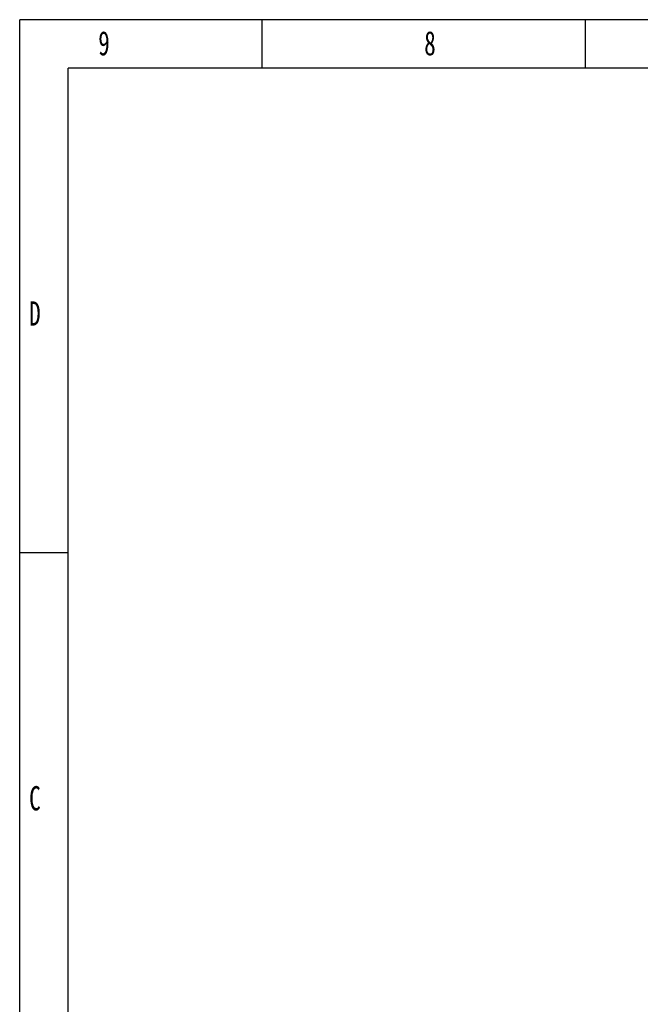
# Model space of a CAD drawing. Header units: millimetres. Extents: x -787 to 1725, y -537 to 1239.
# Tile 2 of 10: x -787 to -246, y 380 to 1239. Entities that reach past the tile are written whole.
import ezdxf

# ---------------------------------------------------------------- set-up
doc = ezdxf.new("R2010")
doc.units = ezdxf.units.MM
doc.styles.add('样式 1', font='SimSun.ttf', dxfattribs={"width": 0.7, "height": 2.5})

# ---------------------------------------------------------------- blocks, each defined once
blk = doc.blocks.new('图框')
at = {"lineweight": -3}
for p, q in [((2267.32, 1603.15), (0, 1603.15)), ((0, 0), (0, 1603.15)), ((190.85, 1564.98), (190.85, 1603.15)), ((445.64, 1564.98), (445.64, 1603.15)), ((2229.15, 1564.98), (38.17, 1564.98)), ((38.17, 38.17), (38.17, 1564.98)), ((38.17, 1183.28), (0, 1183.28))]:
    blk.add_line(p, q, dxfattribs=at)
at = {"lineweight": -3, "attachment_point": 1, "style": '样式 1'}
for s, insert, char_height, width in [('9', (61.85, 1594.15), 19.09, 9.9687), ('8', (318.55, 1594.15), 19.09, 9.306), ('{\\fSimSun|b0|i0|c134|p2;D}', (7.45, 1381.35), 19.0852, 9.1894), ('{\\fSimSun|b0|i0|c134|p2;C}', (7.45, 999.64), 19.0852, 9.1894)]:
    blk.add_mtext(s, dxfattribs=dict(at, insert=insert, char_height=char_height, width=width))

msp = doc.modelspace()

# ---------------------------------------------------------------- block references
at = {"xscale": 1.108057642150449, "yscale": 1.108057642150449, "zscale": 1.108057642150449}
msp.add_blockref('图框', (-787.366, -537.435), dxfattribs=at)

doc.saveas('drawing.dxf')
